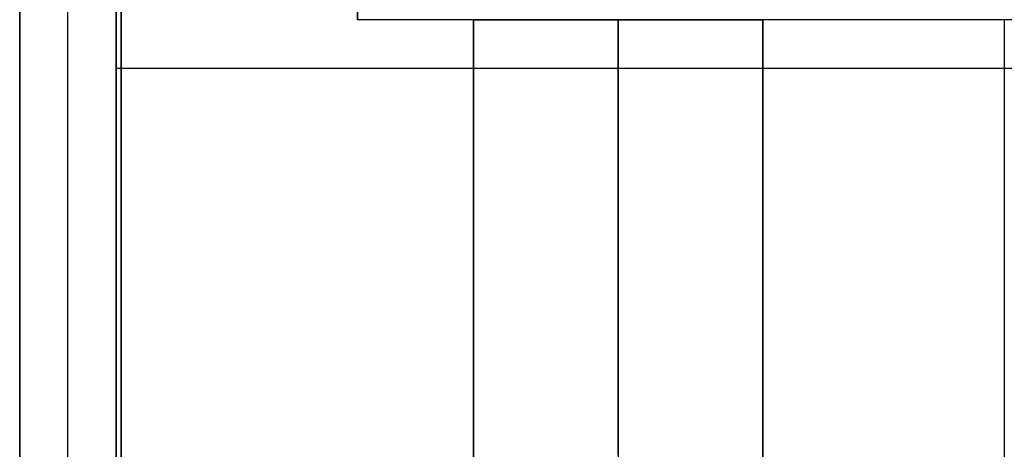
# Model space of a CAD drawing. Header units: millimetres. Extents: x -88 to 88, y -12 to 103.
# Tile 165 of 256: x -47.591 to -45.551, y 10.346 to 11.235. Entities that reach past the tile are written whole.
import ezdxf

# ---------------------------------------------------------------- set-up
doc = ezdxf.new("R2010")
doc.units = ezdxf.units.MM
doc.layers.add('Default', color=7, linetype='Continuous', true_color=0x000000)

msp = doc.modelspace()

# ---------------------------------------------------------------- linework, layer by layer
at = {"layer": 'Default', "color": 254, "true_color": 0xcad1ee}
for points in [[(-47.5912, 18.3352), (-47.5912, 4.5352)], [(-47.5912, 4.5352), (-47.5912, 18.3352)], [(-47.3912, 18.3352), (-47.3912, 4.5352)], [(-47.3912, 4.5352), (-47.3912, 18.3352)], [(-47.3812, 18.3352), (-47.3812, 4.5352)], [(-47.3812, 4.5352), (-47.3812, 18.3352)], [(-46.8912, 11.2352), (-46.8912, 15.2352)], [(-46.8912, 15.2352), (-46.8912, 11.2352)], [(-46.8912, 15.2352), (-46.8912, 11.2352)], [(-47.3912, 11.9352), (-47.3912, 10.2352)], [(-47.3912, 7.1352), (-47.3912, 11.9352)], [(-47.3912, 11.9352), (-47.3912, 5.9202)], [(-47.5912, 11.9252), (-47.5912, 7.1252)], [(-47.4912, 7.1252), (-47.4912, 11.9252)], [(-47.3912, 7.1252), (-47.3912, 11.9252)], [(-44.5512, 11.2352), (-46.8912, 11.2352)], [(-44.5512, 11.2352), (-46.8912, 11.2352)], [(-46.6512, 11.2352), (-46.8912, 11.2352)], [(-46.0512, 11.2352), (-46.6512, 11.2352)], [(-46.6512, 9.1352), (-46.6512, 11.2352)], [(-46.6512, 9.1352), (-46.6512, 11.2352)], [(-46.6512, 11.2352), (-46.0512, 11.2352)], [(-46.0512, 11.2352), (-46.6512, 11.2352)], [(-46.6512, 9.1352), (-46.6512, 11.2352)], [(-46.0512, 11.2352), (-46.6512, 11.2352)], [(-46.6512, 11.2352), (-46.0512, 11.2352)], [(-46.6512, 11.2352), (-46.6512, 9.0352)], [(-46.6512, 9.0352), (-46.6512, 11.2352)], [(-46.6512, 11.2352), (-46.6512, 9.0352)], [(-46.3512, 11.2352), (-46.3512, 9.0352)], [(-46.3512, 11.2352), (-46.3512, 9.0352)], [(-46.3512, 10.3352), (-46.3512, 11.2352)], [(-46.3512, 10.3352), (-46.3512, 11.2352)], [(-46.0512, 11.2352), (-46.0512, 9.1352)], [(-46.0512, 11.2352), (-46.0512, 9.1352)], [(-46.0512, 9.1352), (-46.0512, 11.2352)], [(-46.0512, 11.2352), (-46.0512, 9.0352)], [(-46.0512, 11.2352), (-46.0512, 9.0352)], [(-45.5512, 11.2352), (-46.0512, 11.2352)], [(-46.0512, 11.2352), (-46.0512, 9.0352)], [(-45.5512, 11.2352), (-45.5512, 9.0352)], [(-47.3912, 11.1352), (-44.5512, 11.1352)], [(-47.3812, 11.1352), (-33.8012, 11.1352)], [(-47.3812, 11.1352), (-33.8012, 11.1352)]]:
    msp.add_lwpolyline(points, dxfattribs=at)
at = {"layer": 'Default', "color": 254, "true_color": 0xcad1ee, "extrusion": (0.999512, -0.031235, 7.53494e-13)}
msp.add_lwpolyline([(10.7304, -4.5865), (10.6122, -4.6095), (10.4933, -4.6295), (10.3739, -4.6464), (10.254, -4.6603), (10.1338, -4.6711), (10.0135, -4.6788), (9.893, -4.6835), (9.7726, -4.685)], dxfattribs=at)
at = {"layer": 'Default', "color": 254, "true_color": 0xcad1ee, "extrusion": (1, 0, 0)}
for points in [[(12.1518, -4.3907), (12.0007, -4.4194), (11.8487, -4.443), (11.6959, -4.4614), (11.5426, -4.4745), (11.389, -4.4824), (11.2352, -4.485)], [(11.2352, -4.9), (11.2352, -4.27)], [(11.2352, -4.685), (11.2352, -4.485)], [(11.2352, -4.485), (11.2352, -4.685)], [(11.2352, -4.685), (11.2352, -4.485)], [(11.2352, -4.685), (11.2352, -4.485)], [(11.2352, -4.27), (11.2352, -4.9)]]:
    msp.add_lwpolyline(points, dxfattribs=at)
at = {"layer": 'Default', "color": 254, "true_color": 0xcad1ee, "extrusion": (0.999512, 0.031235, 1.74878e-13)}
msp.add_lwpolyline([(13.5852, -4.3907), (13.472, -4.4127), (13.3582, -4.4318), (13.2438, -4.4481), (13.1291, -4.4614), (13.014, -4.4717), (12.8987, -4.4791), (12.7834, -4.4835), (12.6681, -4.485)], dxfattribs=at)

doc.saveas('drawing.dxf')
